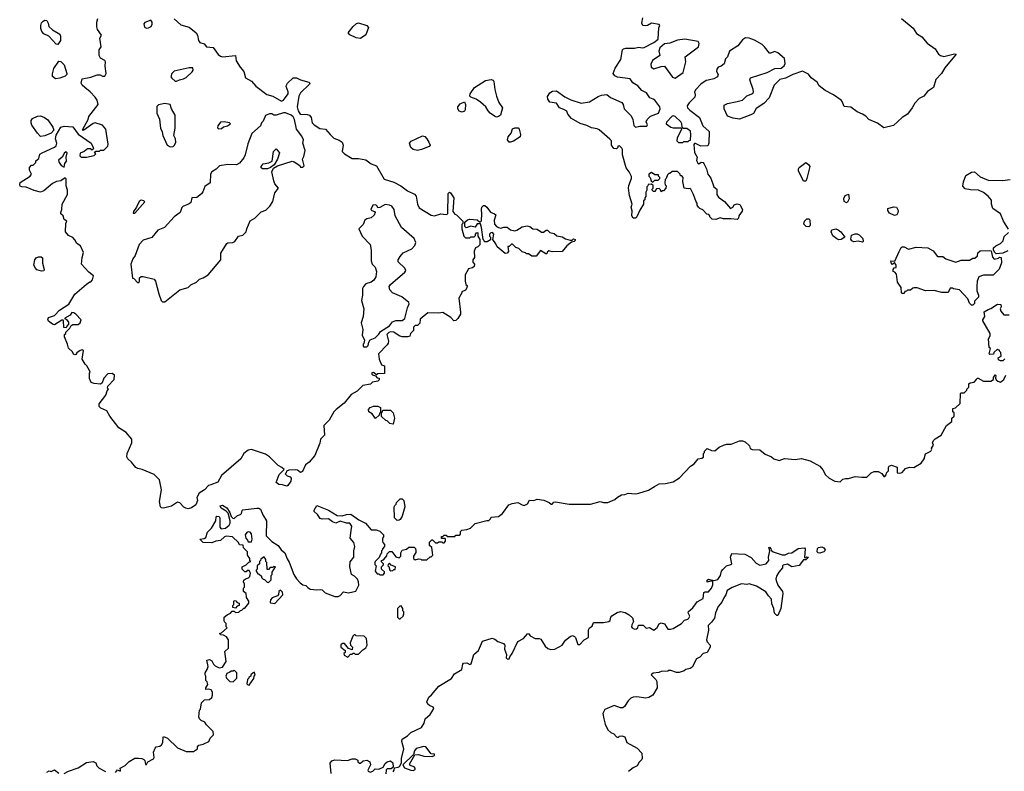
# Model space of a CAD drawing. Extents: x 2106670 to 2323771, y 35271 to 224896.
# Tile 109 of 256: x 2181240 to 2190440, y 92515 to 99538. Entities that reach past the tile are written whole.
import ezdxf

# ---------------------------------------------------------------- set-up
doc = ezdxf.new("R2010")
doc.units = 0

msp = doc.modelspace()

# ---------------------------------------------------------------- linework, layer by layer
at = {"layer": '0CON20XD'}
for points in [[(2182682.5, 99545), (2182745, 99490), (2182825, 99467.5), (2182887.5, 99415), (2182900, 99395), (2182911.2, 99345), (2182922.5, 99325), (2182963.8, 99313.8), (2182985.7, 99285.7), (2183047, 99277), (2183094.2, 99214.2), (2183115, 99196.2), (2183135, 99190), (2183255, 99202.5), (2183264.1, 99154.1), (2183300, 99095), (2183333.3, 99055), (2183350, 98995), (2183405, 98964.2), (2183445, 98916), (2183549.3, 98839.3), (2183605, 98824.5), (2183685, 98776.9), (2183705, 98785.8), (2183750, 98845), (2183749.2, 98865), (2183731.2, 98915), (2183733.6, 98926.4), (2183742.5, 98945), (2183796.4, 98993.6), (2183825, 98995.8), (2183865, 98977.5), (2183942.5, 98955), (2183950, 98945), (2183946.7, 98935), (2183865, 98853.3), (2183848.8, 98825), (2183833.8, 98725), (2183842.5, 98685), (2183860, 98655), (2183925, 98653.3), (2183947.5, 98645), (2183963.9, 98623.9), (2183973.8, 98575), (2183991.2, 98555), (2184045, 98520), (2184097.5, 98515), (2184140, 98465), (2184175, 98430), (2184225, 98411.2), (2184252.3, 98392.3), (2184263.8, 98365), (2184253.3, 98305), (2184273.9, 98283.9), (2184345, 98241.2), (2184405, 98240), (2184475, 98228), (2184525, 98191.2), (2184573.6, 98173.6), (2184647, 98047), (2184735, 98020), (2184800, 97985), (2184865, 97937.5), (2184928.3, 97908.3), (2184945, 97890), (2184958, 97815), (2184971.2, 97781.2), (2185085, 97710.8), (2185115, 97704), (2185175, 97723.8), (2185225, 97716.7), (2185240, 97725), (2185242.5, 97915), (2185255, 97927.5), (2185265, 97920), (2185296.2, 97875), (2185287.5, 97745), (2185305, 97720), (2185320, 97715), (2185380, 97655), (2185380, 97635), (2185370, 97625), (2185370, 97585), (2185390, 97515), (2185405, 97500), (2185445, 97500), (2185455, 97510), (2185485, 97510), (2185498.3, 97521.7), (2185500, 97535), (2185511.7, 97548.3), (2185520, 97545), (2185520, 97515), (2185540, 97485), (2185540, 97435), (2185520, 97415), (2185500, 97405), (2185487.5, 97375), (2185490, 97315), (2185472.5, 97295), (2185473, 97273), (2185490, 97255), (2185487, 97233), (2185471.7, 97218.3), (2185435, 97210), (2185402.5, 97155), (2185402.5, 97095), (2185410, 97065), (2185420, 97055), (2185417, 97033), (2185405, 97010), (2185370, 96995), (2185370, 96985), (2185343, 96937), (2185360, 96805), (2185357.5, 96785), (2185335, 96747.5), (2185315, 96727.5), (2185295, 96723.3), (2185270, 96755), (2185195, 96803.3), (2185155, 96796.7), (2185055, 96800), (2184981.7, 96738.3), (2184978.3, 96701.7), (2184958.3, 96681.7), (2184935, 96680), (2184920, 96665), (2184920, 96635), (2184893, 96607), (2184885, 96582.5), (2184866.2, 96573.8), (2184813.9, 96573.9), (2184785, 96583.3), (2184735, 96617.5), (2184705, 96620), (2184690, 96615), (2184670, 96595), (2184686.7, 96535), (2184682.5, 96515), (2184675, 96500), (2184592.5, 96415), (2184597.5, 96365), (2184621.7, 96311.7), (2184650, 96305), (2184648.3, 96231.7), (2184585, 96230), (2184575, 96220), (2184545, 96240), (2184531.7, 96238.3), (2184530, 96225), (2184535, 96220), (2184565, 96210), (2184581.7, 96191.7), (2184598.3, 96188.3), (2184598.3, 96171.7), (2184585, 96160), (2184535, 96150), (2184517, 96133), (2184445, 96120), (2184393, 96067), (2184336.7, 96035), (2184271.2, 95955), (2184195.6, 95894.4), (2184174, 95875), (2184131.2, 95795), (2184082.3, 95747.7), (2184086.7, 95655), (2184051.9, 95618.1), (2184045, 95582.5), (2183996.2, 95465), (2183945, 95402.5), (2183911.7, 95378.3), (2183883, 95317), (2183865, 95307.5), (2183835, 95327.5), (2183815, 95332.5), (2183755, 95327.5), (2183731.7, 95318.3), (2183730, 95305), (2183720, 95295), (2183740, 95275), (2183767, 95267), (2183777.5, 95255), (2183773.3, 95225), (2183745.6, 95184.4), (2183735, 95180.8), (2183695, 95192.5), (2183660, 95195), (2183636.7, 95215), (2183663, 95287), (2183710, 95335), (2183690, 95355), (2183653.8, 95373.8), (2183573.9, 95453.9), (2183538.3, 95478.3), (2183405, 95523.3), (2183373.9, 95516.1), (2183334.1, 95485.9), (2183305, 95433.3), (2183125, 95277.5), (2183091.7, 95218.3), (2183025, 95192), (2183004.3, 95185.7), (2182965.5, 95144.5), (2182915.6, 95114.4), (2182896.2, 95075), (2182900, 95045), (2182885.6, 95005), (2182845, 94975.7), (2182815, 94966.2), (2182792.3, 94972.3), (2182773, 94983), (2182735, 95023.3), (2182715, 95031.2), (2182658.8, 94991.2), (2182585, 94974), (2182565, 94976.7), (2182556.1, 94986.1), (2182546, 95035), (2182566.2, 95145), (2182545, 95237.5), (2182495, 95288.8), (2182385.8, 95335.8), (2182345, 95343.3), (2182325, 95353.3), (2182284, 95405), (2182250, 95435), (2182241.9, 95455), (2182244.2, 95485), (2182288, 95585), (2182287, 95617), (2182235, 95680), (2182166.7, 95725), (2182082.7, 95832.7), (2182053.9, 95883.9), (2181999.3, 95909.3), (2181983.9, 95923.9), (2181982.3, 95947.7), (2182045, 96030), (2182058.3, 96071.7), (2182070, 96085), (2182060, 96095), (2182062.5, 96115), (2182122.5, 96175), (2182127, 96217), (2182105, 96232.5), (2182065, 96230), (2182025, 96190), (2182010, 96145), (2181995, 96132.5), (2181935, 96138.8), (2181908.8, 96148.8), (2181892.5, 96185), (2181892.5, 96235), (2181897.5, 96245), (2181891.7, 96261.7), (2181867.5, 96305), (2181850.7, 96320.7), (2181822.5, 96365), (2181837, 96447), (2181825, 96452.5), (2181805, 96446.7), (2181773.6, 96426.4), (2181765, 96410), (2181755, 96407.5), (2181743.6, 96413.6), (2181732.5, 96435), (2181695, 96470), (2181687, 96507), (2181660, 96575), (2181660, 96595), (2181670, 96605), (2181671.7, 96618.3), (2181710, 96655), (2181720, 96680), (2181735, 96690), (2181785, 96690), (2181806.2, 96705), (2181813.3, 96735), (2181765, 96786.7), (2181745, 96800), (2181728.3, 96801.7), (2181713, 96777), (2181661.7, 96748.3), (2181661.7, 96741.7), (2181675, 96740), (2181697, 96713), (2181697, 96693), (2181680, 96675), (2181675, 96660), (2181652.5, 96662.5), (2181650, 96725), (2181645, 96730), (2181635, 96730), (2181565, 96687.5), (2181545, 96692.5), (2181510.7, 96720.7), (2181502.5, 96735), (2181510, 96755), (2181566.1, 96773.9), (2181612.5, 96825), (2181699.3, 96880.7), (2181755, 96972.5), (2181863.6, 97066.4), (2181895, 97090), (2181905, 97090), (2181921.7, 97108.3), (2181930, 97145), (2181885, 97177.5), (2181817.5, 97255), (2181823.8, 97315), (2181836.4, 97363.6), (2181807.5, 97425), (2181775, 97447.5), (2181755, 97482.5), (2181735, 97502.5), (2181695, 97522.5), (2181667.5, 97555), (2181670, 97635), (2181680, 97655), (2181655, 97670), (2181646.7, 97705), (2181624, 97724), (2181623.3, 97735), (2181633.3, 97765), (2181638, 97815), (2181687.5, 97905), (2181687.5, 97945), (2181673, 97987), (2181675, 98050), (2181665, 98060), (2181625, 98033.3), (2181583.6, 98026.4), (2181545, 98007.5), (2181465, 97937.5), (2181435, 97926.7), (2181375, 97941.2), (2181301.7, 97971.7), (2181260, 97975), (2181245, 97982.5), (2181240, 97995), (2181245, 98016.7), (2181336.7, 98075), (2181350, 98095), (2181333, 98133), (2181333, 98157), (2181351.7, 98178.3), (2181365, 98180), (2181390, 98205), (2181391.7, 98218.3), (2181418.3, 98241.7), (2181429.3, 98280.7), (2181450, 98295), (2181565, 98347.5), (2181579.3, 98360.7), (2181586, 98384), (2181575.8, 98425.8), (2181581.9, 98458.1), (2181625.7, 98534.3), (2181654.1, 98544.1), (2181735.8, 98535.8), (2181785, 98467.5), (2181907.5, 98385), (2181927.5, 98345), (2181928.3, 98331.7), (2181915, 98320), (2181905, 98330), (2181875, 98330), (2181843.6, 98306.4), (2181805, 98290), (2181802.5, 98265), (2181813, 98253), (2181865, 98253.3), (2181935, 98270), (2181950, 98285), (2181940, 98295), (2181951.7, 98308.3), (2181985, 98310), (2181995, 98320), (2182025, 98320), (2182062.5, 98355), (2182067.5, 98375), (2182046.2, 98515), (2182012.3, 98552.3), (2181945, 98573.3), (2181925, 98566.7), (2181840, 98505), (2181832.5, 98502.5), (2181828.3, 98508.3), (2181878.8, 98605), (2181886, 98635), (2181973.3, 98745), (2181963.8, 98785), (2181943.8, 98815), (2181900, 98865), (2181848.8, 98905), (2181823.3, 98925), (2181813.6, 98943.6), (2181823.9, 98986.1), (2181905, 99001.2), (2181965, 99023.3), (2181993, 99023), (2182015, 99010), (2182035, 99010), (2182046.7, 99035), (2182040, 99105), (2182043.3, 99145), (2182035, 99156.7), (2181995, 99180), (2181981.2, 99205), (2181981.2, 99255), (2182000, 99285), (2181988.8, 99365), (2182003.3, 99395), (2181965.8, 99445.8), (2181960.3, 99470.3), (2181960.6, 99515), (2181969.8, 99550.2)], [(2189115.4, 98655.4), (2189065, 98678.6), (2189005, 98720), (2188945, 98726.7), (2188925.8, 98775), (2188915, 98787.5), (2188845, 98835.7), (2188765, 98878), (2188710.3, 98920.3), (2188692.5, 98955), (2188635.7, 98995), (2188610.2, 99030.2), (2188555, 99055.7), (2188462.5, 99025), (2188395, 98992.9), (2188341.2, 98978.8), (2188288.8, 98925), (2188242.3, 98807.7), (2188194.1, 98755.9), (2188120.5, 98709.5), (2188095, 98662.5), (2188070.7, 98649.3), (2187965, 98607.5), (2187905, 98617.5), (2187855, 98637.5), (2187821.2, 98705), (2187821.2, 98738.8), (2187852.5, 98755), (2187942.9, 98772.9), (2187993.3, 98785), (2188032.7, 98827.3), (2188090.7, 98849.3), (2188096.2, 98863.8), (2188093.3, 98885), (2188061.2, 98975), (2188067.5, 98995), (2188225.5, 99044.5), (2188295, 99083.6), (2188355, 99084.4), (2188384.5, 99105.5), (2188392.1, 99127.9), (2188387.1, 99175), (2188325, 99227.1), (2188295, 99242), (2188255, 99223.8), (2188245, 99226.7), (2188200, 99285), (2188176.7, 99305), (2188105, 99348), (2188055, 99364), (2188022.7, 99367.3), (2187995, 99350), (2187951.2, 99295), (2187873.8, 99245), (2187855, 99192.5), (2187836.4, 99173.6), (2187822.5, 99125), (2187795, 99103.3), (2187766.4, 99093.6), (2187753.3, 99075), (2187750, 99055), (2187766.7, 99025), (2187758.8, 99005), (2187725, 98984), (2187673.6, 98973.6), (2187655, 98968.8), (2187605, 98936.2), (2187556.2, 98885), (2187546.2, 98865), (2187552.5, 98835), (2187547.5, 98815), (2187495, 98762.5), (2187477, 98733), (2187480, 98715), (2187501.7, 98691.7), (2187591.2, 98625), (2187623.3, 98545), (2187683, 98493), (2187680, 98385), (2187669.3, 98360.7), (2187605, 98357.5), (2187555, 98380), (2187545, 98380), (2187538.3, 98371.7), (2187545.9, 98295.9), (2187570, 98255), (2187563.6, 98223.6), (2187575, 98197.5), (2187585, 98192.5), (2187606.4, 98206.4), (2187625, 98203.3), (2187631.2, 98195), (2187656.7, 98145), (2187670, 98095), (2187697, 98057), (2187727.3, 97977.3), (2187753.3, 97955), (2187754, 97905), (2187768.8, 97878.8), (2187825, 97838.8), (2187883, 97773), (2187903, 97787), (2187915, 97806.7), (2187945, 97818.8), (2187970, 97810), (2187992.5, 97765), (2187991.7, 97748.3), (2187960, 97705), (2187957, 97683), (2187945, 97670), (2187885, 97677.5), (2187815, 97677.5), (2187785, 97687.5), (2187745, 97672.5), (2187710, 97675), (2187690, 97695), (2187690, 97705), (2187678.3, 97718.3), (2187661.7, 97721.7), (2187622.5, 97762.5), (2187595, 97772.5), (2187582.5, 97785), (2187570, 97805), (2187570, 97825), (2187560, 97835), (2187536.7, 97905), (2187510, 97955), (2187505, 97960), (2187485, 97957.5), (2187450, 97965), (2187437.5, 98025), (2187440, 98065), (2187428.3, 98078.3), (2187415, 98080), (2187410, 98095), (2187385, 98120), (2187335, 98120), (2187315, 98100), (2187305, 98100), (2187291.7, 98088.3), (2187280, 98055), (2187270, 98045), (2187267.5, 98015), (2187270, 97995), (2187280, 97985), (2187277, 97963), (2187255, 97940), (2187245, 97940), (2187235, 97930), (2187228.3, 97948.3), (2187215, 97960), (2187191.7, 97958.3), (2187180, 97945), (2187178.3, 97931.7), (2187161.7, 97931.7), (2187150, 97945), (2187150, 97955), (2187160, 97965), (2187158.3, 97988.3), (2187145, 98000), (2187111.7, 97998.3), (2187110, 97985), (2187100, 97975), (2187100, 97945), (2187090, 97925), (2187090, 97885), (2187080, 97875), (2187080, 97855), (2187070, 97845), (2187070, 97815), (2187033, 97757), (2187007.5, 97695), (2186995, 97682.5), (2186973.6, 97683.6), (2186961.2, 97705), (2186963, 97753), (2186953.8, 97785), (2186963.3, 97815), (2186938.8, 97895), (2186930, 97965), (2186930.7, 97989.3), (2186957.5, 98055), (2186957, 98073), (2186936.1, 98116.1), (2186906.7, 98155), (2186871.2, 98275), (2186872.5, 98325), (2186867, 98337), (2186845, 98360), (2186830, 98355), (2186830, 98345), (2186815, 98330), (2186790, 98335), (2186770, 98365), (2186770, 98405), (2186755, 98422.5), (2186655, 98507.5), (2186635, 98517.5), (2186582.5, 98527.5), (2186539.5, 98549.5), (2186478.3, 98568.3), (2186395.9, 98615.9), (2186362.5, 98655), (2186353, 98683), (2186325, 98700), (2186285, 98713.3), (2186255, 98756.7), (2186195, 98766.7), (2186174.2, 98795), (2186170.9, 98819.1), (2186193.8, 98855), (2186218.3, 98871.7), (2186255, 98873.8), (2186335, 98817.5), (2186390.6, 98790.6), (2186485, 98758), (2186565, 98771.2), (2186645, 98820), (2186675, 98832.5), (2186725, 98840), (2186761.7, 98811.7), (2186865.9, 98765.9), (2186880, 98745), (2186887.5, 98705), (2186955, 98640), (2186970, 98605), (2186978.3, 98548.3), (2186995, 98532.5), (2187035, 98542.5), (2187098.3, 98541.7), (2187107.5, 98555), (2187092.5, 98585), (2187103.6, 98606.4), (2187135, 98637.5), (2187207.5, 98665), (2187223.3, 98705), (2187220, 98725), (2187175.9, 98785.9), (2187160, 98795), (2187127, 98807), (2187097.5, 98855), (2187053.3, 98875), (2187015, 98920), (2186968.3, 98948.3), (2186945.5, 98985.5), (2186825, 99000.5), (2186799.4, 99015), (2186785.6, 99035), (2186804.4, 99085), (2186857.5, 99165), (2186874, 99255), (2186882.5, 99265), (2186905, 99271.2), (2186985, 99273.3), (2187025, 99282.5), (2187055, 99273.8), (2187075, 99278), (2187166.7, 99325), (2187206.7, 99355), (2187213, 99463), (2187220, 99485), (2187213.9, 99493.9), (2187145, 99506.7), (2187107.3, 99482.7), (2187085, 99479.4), (2187061.2, 99485), (2187054, 99505), (2187063.3, 99555)], [(2189478.3, 99548.3), (2189587.7, 99457.7), (2189620.5, 99410.5), (2189668.3, 99378.3), (2189718.3, 99318.3), (2189792.5, 99265), (2189825, 99217.5), (2189845, 99203.3), (2189875, 99193.3), (2189975, 99220), (2189990, 99215), (2189885, 99087.5), (2189852.5, 99035), (2189801.7, 98978.3), (2189777.5, 98905), (2189721.7, 98868.3), (2189687.5, 98825), (2189645, 98801.2), (2189603.2, 98756.8), (2189580, 98715), (2189534.2, 98655.8), (2189487, 98623), (2189405, 98548.8), (2189315, 98526.2), (2189255, 98570.8), (2189174.6, 98604.6), (2189145, 98635.7), (2189115.4, 98655.4)], [(2181595, 99307.5), (2181580.7, 99310.7), (2181513, 99383), (2181466.4, 99406.4), (2181446.4, 99426.4), (2181436.7, 99455), (2181437, 99483), (2181445, 99510), (2181460, 99525), (2181475, 99532.5), (2181495, 99530), (2181507.5, 99505), (2181512.5, 99475), (2181545, 99442.5), (2181613.6, 99403.6), (2181620, 99385), (2181620, 99345), (2181595, 99307.5)], [(2182425, 99460), (2182445, 99463.3), (2182467.5, 99475), (2182476.7, 99495), (2182476.4, 99516.4), (2182465, 99532.5), (2182409.3, 99510.7), (2182400.7, 99499.3), (2182407, 99467), (2182425, 99460)], [(2184425, 99363.8), (2184385, 99367.5), (2184326.3, 99396.3), (2184309.2, 99415), (2184355, 99476), (2184386.8, 99503.2), (2184405, 99510), (2184484.2, 99484.2), (2184500, 99465), (2184474.1, 99395.9), (2184425, 99363.8)], [(2187365, 98992.5), (2187438.8, 99045), (2187465.7, 99145), (2187458.3, 99191.7), (2187582.5, 99285), (2187588.8, 99315), (2187580, 99335), (2187455, 99356.7), (2187385, 99347.5), (2187315, 99317.5), (2187265, 99314), (2187222, 99275), (2187211.2, 99245), (2187220, 99205), (2187153.2, 99156.8), (2187137, 99123), (2187139.2, 99095), (2187165, 99078), (2187235, 99100), (2187265, 99102.5), (2187340.7, 99000.7), (2187365, 98992.5)], [(2181575, 98986.7), (2181547, 99007), (2181546.4, 99033.6), (2181558.3, 99081.7), (2181605, 99150), (2181625, 99147.5), (2181657, 99117), (2181680, 99035), (2181680, 99025), (2181665, 99010), (2181615, 98992.5), (2181575, 98986.7)], [(2182705, 98962.5), (2182732.3, 98977.7), (2182770, 98985), (2182795, 98997.5), (2182850, 99050), (2182860, 99065), (2182858.3, 99088.3), (2182825, 99087.5), (2182683.6, 99056.4), (2182662.5, 99035), (2182652.5, 99005), (2182660.7, 98990.7), (2182693.6, 98963.6), (2182705, 98962.5)], [(2185695, 98627.5), (2185675, 98637.5), (2185637.5, 98665), (2185617.5, 98685), (2185595, 98722.5), (2185545, 98766.7), (2185505.9, 98795.9), (2185453.9, 98813.9), (2185446.7, 98825), (2185450, 98845), (2185490, 98905), (2185591.2, 98968.8), (2185645, 98978), (2185663.6, 98973.6), (2185671.7, 98961.7), (2185678.8, 98885), (2185694.2, 98824.2), (2185716.7, 98765), (2185752.5, 98715), (2185732.5, 98645), (2185715, 98632.5), (2185695, 98627.5)], [(2182645, 98350), (2182675, 98353.3), (2182687.5, 98365), (2182700, 98395), (2182696.4, 98426.4), (2182680, 98455), (2182691.2, 98525), (2182693.8, 98645), (2182660, 98705), (2182645, 98746.7), (2182595, 98756.2), (2182536.1, 98743.9), (2182521.7, 98728.3), (2182521.2, 98665), (2182545, 98610), (2182556.7, 98525), (2182571.7, 98491.7), (2182576.7, 98455), (2182616.7, 98365), (2182645, 98350)], [(2185375, 98673.8), (2185345, 98682.5), (2185333.3, 98705), (2185332.5, 98725), (2185355, 98752.5), (2185395, 98770), (2185406.7, 98745), (2185403.3, 98695), (2185395, 98682.5), (2185375, 98673.8)], [(2181435, 98447.5), (2181405, 98477.5), (2181353.9, 98553.9), (2181346.7, 98575), (2181346.7, 98595), (2181360, 98615), (2181405, 98638), (2181435, 98640.6), (2181470.8, 98625), (2181502.2, 98602.2), (2181549.2, 98535), (2181560, 98505), (2181535, 98477.5), (2181475, 98453.3), (2181435, 98447.5)], [(2182575, 96902.5), (2182595, 96903.3), (2182735, 97013.3), (2182813.6, 97036.4), (2182839.5, 97060.5), (2182892.5, 97085), (2182920, 97115), (2182955, 97127.5), (2183002.5, 97155), (2183120, 97295), (2183120, 97355), (2183175, 97446.7), (2183185, 97453.3), (2183233, 97457), (2183250, 97465), (2183283.6, 97516.4), (2183326.4, 97523.6), (2183357.5, 97555), (2183362.5, 97585), (2183395, 97657.5), (2183437.5, 97685), (2183495, 97743.3), (2183540.7, 97759.3), (2183576.7, 97795), (2183605, 97840), (2183625, 97920), (2183657.5, 97965), (2183623.3, 98005), (2183613.9, 98033.9), (2183596.7, 98115), (2183610.7, 98149.3), (2183648.3, 98171.7), (2183785, 98216.2), (2183805, 98210), (2183857.5, 98175), (2183865, 98160), (2183885, 98160), (2183897, 98173), (2183882.5, 98235), (2183895, 98260), (2183906.7, 98315), (2183886.7, 98385), (2183892.5, 98415), (2183875, 98450), (2183827.5, 98515), (2183806.4, 98606.4), (2183795, 98630), (2183776.1, 98646.1), (2183725, 98666.7), (2183705, 98666.7), (2183635, 98646.7), (2183615, 98646.7), (2183595, 98660), (2183575, 98658.8), (2183538.3, 98641.7), (2183515, 98590), (2183500, 98575), (2183490, 98545), (2183408.8, 98475), (2183370.7, 98379.3), (2183347.5, 98275), (2183333.6, 98246.4), (2183295, 98197.5), (2183265, 98183.3), (2183185, 98186.2), (2183106.1, 98173.9), (2183075, 98142), (2183033.8, 98115), (2183024.1, 98095.9), (2183020, 98015), (2182970.7, 97979.3), (2182950.7, 97929.3), (2182937.7, 97912.3), (2182895, 97876.7), (2182847, 97873), (2182839.3, 97830.7), (2182825, 97817.5), (2182765, 97792.5), (2182756.4, 97783.6), (2182740, 97735), (2182684.2, 97695.8), (2182593.8, 97595), (2182529.3, 97570.7), (2182476.1, 97503.9), (2182395, 97476.7), (2182355, 97437.5), (2182320, 97335), (2182296.4, 97303.6), (2182280, 97255), (2182293.3, 97123.3), (2182305, 97120), (2182345, 97080), (2182358.3, 97091.7), (2182360, 97125), (2182375, 97140), (2182395, 97140), (2182495, 97112.5), (2182510, 97095), (2182541.2, 96975), (2182563.3, 96915), (2182575, 96902.5)], [(2187435, 98390), (2187445, 98400), (2187485, 98400), (2187495, 98410), (2187508.3, 98411.7), (2187512.5, 98465), (2187507, 98497), (2187475, 98522.5), (2187442.5, 98522.5), (2187430, 98535), (2187426.4, 98566.4), (2187417.5, 98585), (2187365, 98632.5), (2187345, 98640), (2187335, 98637.5), (2187285, 98580), (2187280, 98565), (2187323, 98533), (2187345, 98527.5), (2187417.5, 98527.5), (2187428.3, 98518.3), (2187382.5, 98435), (2187380, 98405), (2187395, 98390), (2187435, 98390)], [(2183097, 98517), (2183125, 98521.2), (2183145, 98536), (2183182.5, 98545), (2183210, 98565), (2183200, 98575), (2183150, 98585), (2183115, 98581.2), (2183090, 98545), (2183087, 98527), (2183097, 98517)], [(2184956.8, 98316.8), (2184915, 98326), (2184893.3, 98345), (2184883.3, 98385), (2184896.4, 98403.6), (2185005, 98453.3), (2185025, 98446), (2185045, 98426), (2185064.3, 98395), (2185074, 98365), (2185066.7, 98353.3), (2184995, 98324.3), (2184956.8, 98316.8)], [(2185825, 98393.3), (2185813.6, 98393.6), (2185798.8, 98415), (2185804, 98445), (2185832.7, 98477.3), (2185845, 98518), (2185865, 98528.6), (2185896.1, 98526.1), (2185906.7, 98515), (2185920, 98465), (2185917.5, 98445), (2185855, 98403.3), (2185825, 98393.3)], [(2181655, 98160), (2181663.3, 98195), (2181677.5, 98215), (2181673, 98253), (2181682.5, 98295), (2181675, 98302.5), (2181657.5, 98295), (2181636.4, 98253.6), (2181602.5, 98225), (2181607.5, 98205), (2181627, 98177), (2181655, 98160)], [(2183555, 98143.3), (2183510, 98145), (2183497.5, 98155), (2183497.5, 98165), (2183515, 98190), (2183569.3, 98200.7), (2183600, 98215), (2183610, 98305), (2183635, 98330), (2183667.5, 98295), (2183647.5, 98235), (2183616.7, 98183.3), (2183585, 98157.5), (2183555, 98143.3)], [(2188585, 98030), (2188565, 98030), (2188517.5, 98125), (2188517.5, 98145), (2188524, 98156), (2188585, 98203.8), (2188610, 98185), (2188622.5, 98165), (2188596.4, 98053.6), (2188585, 98030)], [(2187155, 98020), (2187175, 98040), (2187205, 98040), (2187220, 98055), (2187220, 98065), (2187210, 98075), (2187208.3, 98088.3), (2187175, 98090), (2187145, 98110), (2187120, 98095), (2187120, 98075), (2187130, 98065), (2187141.7, 98031.7), (2187155, 98020)], [(2190480.7, 97580.7), (2190433.3, 97655), (2190403.8, 97725), (2190334.3, 97774.3), (2190320, 97815), (2190321.7, 97851.7), (2190289.3, 97889.3), (2190245, 97922.5), (2190200, 97945), (2190125, 97948.8), (2190075, 97958), (2190052.1, 97982.1), (2190057.3, 98022.7), (2190079.3, 98080.7), (2190135, 98113.8), (2190160, 98115), (2190215, 98068.8), (2190288.8, 98038.8), (2190424.2, 98035.8), (2190495, 98044.2)], [(2188965, 97827.5), (2188945, 97840), (2188941.7, 97868.3), (2188954.1, 97895.9), (2188985, 97907.5), (2188990, 97865), (2188975, 97832.5), (2188965, 97827.5)], [(2182315, 97730), (2182410, 97835), (2182400, 97845), (2182375, 97852.5), (2182355, 97840), (2182330, 97785), (2182303, 97747), (2182301.7, 97731.7), (2182315, 97730)], [(2184485, 96480), (2184497, 96493), (2184502.5, 96525), (2184515, 96547.5), (2184560, 96565), (2184595, 96600), (2184610, 96625), (2184695, 96677.5), (2184723.9, 96716.1), (2184755, 96726), (2184815, 96726.2), (2184840, 96745), (2184863.8, 96845), (2184878.3, 96881.7), (2184876.2, 96895), (2184809.3, 96949.3), (2184722.5, 96985), (2184697.5, 97015), (2184692.5, 97045), (2184705, 97063.3), (2184839.5, 97180.5), (2184847.5, 97195), (2184840, 97215), (2184776.7, 97275), (2184777.5, 97295), (2184793.9, 97326.1), (2184821.7, 97358.3), (2184905, 97397.5), (2184930.7, 97429.3), (2184940, 97455), (2184925, 97492.5), (2184807.5, 97595), (2184747.5, 97705), (2184740, 97765), (2184717, 97797), (2184696.4, 97806.4), (2184655, 97810), (2184605, 97782.5), (2184585, 97780), (2184580, 97795), (2184567, 97807), (2184540, 97805), (2184520, 97765), (2184530, 97755), (2184556.7, 97746.7), (2184560, 97735), (2184550.7, 97710.7), (2184525, 97687.9), (2184483.6, 97676.4), (2184466.2, 97665), (2184450, 97625), (2184410, 97585), (2184441.2, 97515), (2184515, 97437.5), (2184524.3, 97385), (2184524.4, 97285), (2184534.5, 97254.5), (2184562, 97225), (2184573.9, 97183.9), (2184566.2, 97135), (2184550, 97105), (2184525, 97086.2), (2184475, 97068.8), (2184451.2, 97045), (2184442.5, 97025), (2184442.5, 96965), (2184432.5, 96915), (2184456.2, 96835), (2184448.8, 96765), (2184431.2, 96705), (2184446.4, 96643.6), (2184440.7, 96590.7), (2184462.5, 96545), (2184457, 96513), (2184450, 96505), (2184450, 96485), (2184455, 96480), (2184485, 96480)], [(2186065, 97330), (2186025, 97330), (2185995, 97350), (2185975, 97350), (2185965, 97360), (2185935, 97370), (2185905, 97400), (2185875, 97410), (2185845, 97440), (2185835, 97440), (2185815, 97420), (2185801.7, 97418.3), (2185807, 97373), (2185795, 97357.5), (2185775, 97352.5), (2185700, 97415), (2185690, 97445), (2185660, 97485), (2185670, 97535), (2185658.3, 97548.3), (2185643, 97547), (2185630, 97535), (2185630, 97515), (2185640, 97505), (2185638.3, 97481.7), (2185607, 97463), (2185581.7, 97461.7), (2185580, 97475), (2185570, 97485), (2185556.4, 97596.4), (2185545, 97630), (2185515, 97630), (2185495, 97600), (2185455, 97610), (2185411.7, 97591.7), (2185400, 97605), (2185400, 97645), (2185425, 97666.7), (2185445, 97673.3), (2185515, 97667.5), (2185535, 97650), (2185545, 97650), (2185555, 97660), (2185558.8, 97725), (2185554.2, 97765.8), (2185558.8, 97785), (2185575, 97801.2), (2185585, 97802), (2185605, 97787.5), (2185639.7, 97739.7), (2185677.5, 97725), (2185687.5, 97715), (2185673.3, 97665), (2185677, 97627), (2185695, 97606.7), (2185715, 97596.2), (2185735, 97591.2), (2185765, 97599.2), (2185795, 97598), (2185825, 97574.2), (2185865, 97566), (2185885, 97571.2), (2185936.1, 97603.9), (2185983, 97613), (2186006.1, 97606.1), (2186035, 97582.5), (2186075, 97580), (2186115, 97552), (2186135.8, 97554.2), (2186158.3, 97571.7), (2186171.7, 97571.7), (2186195, 97550), (2186235, 97540), (2186259.3, 97519.3), (2186308.3, 97508.3), (2186340.5, 97490.5), (2186385, 97477.5), (2186401.7, 97478.3), (2186415, 97490), (2186430, 97485), (2186430, 97475), (2186420, 97465), (2186395, 97460), (2186353.6, 97426.4), (2186308.3, 97371.7), (2186215, 97370), (2186185, 97377.5), (2186170, 97365), (2186165, 97350), (2186155, 97350), (2186105, 97380), (2186065, 97330)], [(2189415, 97710), (2189368.8, 97728.8), (2189352, 97755), (2189351.2, 97775), (2189405, 97790), (2189431.2, 97785), (2189447.1, 97755), (2189445.6, 97734.4), (2189435, 97713.8), (2189415, 97710)], [(2188615, 97603.3), (2188590, 97605), (2188568.3, 97628.3), (2188572.5, 97655), (2188595, 97676.7), (2188616.2, 97676.2), (2188622.5, 97665), (2188627.5, 97615), (2188615, 97603.3)], [(2188895, 97481.2), (2188875, 97490), (2188838.3, 97518.3), (2188822.5, 97555), (2188827.5, 97575), (2188865, 97583.8), (2188887.5, 97575), (2188912.5, 97555), (2188950, 97505), (2188915, 97483.3), (2188895, 97481.2)], [(2189115, 97460), (2189075, 97467.5), (2189035, 97462.5), (2189015, 97472.5), (2189007, 97487), (2189012.5, 97525), (2189045, 97537.5), (2189065, 97537.5), (2189085, 97527.5), (2189117.5, 97495), (2189120, 97465), (2189115, 97460)], [(2190472.5, 97377.5), (2190425, 97357.5), (2190365, 97350), (2190351.7, 97361.7), (2190340, 97385), (2190340, 97405), (2190360, 97425), (2190403.6, 97446.4), (2190428.8, 97471.2), (2190437.7, 97512.3), (2190480.7, 97549.3)], [(2190145, 96870), (2190135, 96870), (2190115, 96890), (2190098.3, 96928.3), (2190020, 97015), (2189965, 97022.5), (2189955, 97030), (2189935, 97030), (2189915, 96990), (2189855, 96990), (2189785, 97008), (2189705, 97003.3), (2189625, 97033.3), (2189597, 97033), (2189585, 97030), (2189565, 97010), (2189535, 97010), (2189525, 97000), (2189511.7, 96998.3), (2189505, 96980), (2189485, 96980), (2189480, 96985), (2189477.5, 97035), (2189441.2, 97085), (2189431.7, 97161.7), (2189418.3, 97178.3), (2189400, 97185), (2189400, 97205), (2189411.7, 97218.3), (2189428.3, 97221.7), (2189430, 97245), (2189415, 97270), (2189395, 97250), (2189382.5, 97265), (2189380, 97285), (2189418.3, 97281.7), (2189456.4, 97373.6), (2189475, 97410), (2189485, 97416.7), (2189505, 97416.2), (2189545, 97394.3), (2189615, 97413.8), (2189725, 97406.2), (2189775, 97378), (2189816.6, 97326.6), (2189865.5, 97325.5), (2189895, 97304.2), (2189986.4, 97273.6), (2190038.3, 97291.7), (2190115, 97290), (2190145, 97310), (2190165, 97310), (2190188.3, 97331.7), (2190191.7, 97358.3), (2190215, 97377.5), (2190305, 97382.5), (2190318.3, 97378.3), (2190328.3, 97318.3), (2190345, 97300), (2190385, 97310), (2190395, 97320), (2190410, 97315), (2190412.5, 97265), (2190391.7, 97208.3), (2190335, 97150), (2190245, 97152.5), (2190202.5, 97135), (2190186.7, 97095), (2190182.5, 97045), (2190182.5, 97005), (2190197.5, 96965), (2190197.5, 96945), (2190161.7, 96908.3), (2190160, 96885), (2190145, 96870)], [(2181445, 97188.8), (2181401.7, 97201.7), (2181387.5, 97215), (2181372.5, 97245), (2181380, 97295), (2181395, 97312.5), (2181415, 97322.5), (2181441.7, 97321.7), (2181452.5, 97312.5), (2181453.9, 97263.9), (2181470, 97205), (2181465, 97192.5), (2181445, 97188.8)], [(2190445, 96370), (2190425, 96350), (2190405, 96350), (2190385, 96360), (2190381.7, 96378.3), (2190410, 96395), (2190407, 96427), (2190398.3, 96438.3), (2190395, 96450), (2190385, 96450), (2190375, 96460), (2190341.7, 96428.3), (2190338.3, 96411.7), (2190305, 96410), (2190300, 96415), (2190310, 96465), (2190300, 96475), (2190292.5, 96555), (2190307.5, 96585), (2190307.5, 96605), (2190240, 96725), (2190240, 96735), (2190257.5, 96765), (2190251.7, 96808.3), (2190288.3, 96831.7), (2190315, 96840), (2190375, 96880), (2190408.3, 96878.3), (2190410, 96855), (2190402.5, 96835), (2190407.5, 96815), (2190435, 96780), (2190485, 96780)], [(2189110, 95265), (2189155, 95262.5), (2189195, 95303.3), (2189225, 95317.5), (2189260, 95315), (2189296.4, 95296.4), (2189315, 95270), (2189325, 95270), (2189337.5, 95285), (2189340, 95305), (2189357, 95323), (2189357.5, 95355), (2189365, 95366.2), (2189385, 95376.7), (2189438.3, 95358.3), (2189440, 95305), (2189465, 95300), (2189485, 95307.5), (2189516.2, 95343.8), (2189554.1, 95355.9), (2189595, 95354), (2189663.8, 95395), (2189691.2, 95435), (2189705, 95480), (2189752.5, 95505), (2189762.5, 95525), (2189760, 95535), (2189777, 95563), (2189770, 95585), (2189777.5, 95605), (2189795, 95622.5), (2189850, 95655), (2189900, 95745), (2189950, 95785), (2189950, 95815), (2189970, 95835), (2189970, 95865), (2189960, 95875), (2189960, 95905), (2189985, 95910), (2190028.3, 95951.7), (2190030, 96045), (2190035, 96050), (2190065, 96050), (2190090, 96075), (2190090, 96085), (2190110, 96105), (2190110, 96135), (2190120, 96145), (2190158.3, 96151.7), (2190180, 96175), (2190185, 96190), (2190195, 96190), (2190245, 96160), (2190315, 96160), (2190340, 96175), (2190340, 96195), (2190355, 96220), (2190360, 96215), (2190357, 96187), (2190363.3, 96173.3), (2190379.3, 96159.3), (2190405, 96152.5), (2190436.7, 96175), (2190455, 96217.5)], [(2184565, 95812.5), (2184534.3, 95854.3), (2184502, 95875), (2184500, 95895), (2184514.1, 95915.9), (2184547, 95927), (2184585, 95927.5), (2184610, 95915), (2184610, 95865), (2184601.7, 95858.3), (2184598.3, 95841.7), (2184565, 95812.5)], [(2184730, 95760), (2184725, 95760), (2184700, 95765), (2184675, 95790), (2184661.7, 95791.7), (2184621.7, 95831.7), (2184620, 95865), (2184628.3, 95871.7), (2184631.7, 95888.3), (2184705, 95890), (2184730, 95865), (2184742.5, 95815), (2184730, 95760)], [(2182136.7, 92505), (2182155, 92527.5), (2182177.5, 92515), (2182182.5, 92525), (2182177.5, 92545), (2182225, 92570.6), (2182264.2, 92605.8), (2182315, 92639.2), (2182350.7, 92639.3), (2182380, 92635), (2182400, 92625), (2182410, 92615), (2182415, 92580), (2182425, 92580), (2182437, 92603), (2182489.4, 92630.6), (2182496.2, 92645), (2182491.2, 92695), (2182505, 92732.5), (2182515, 92743.8), (2182550, 92750), (2182566.1, 92763.9), (2182576.7, 92785), (2182580, 92835), (2182585, 92840), (2182620, 92825), (2182713, 92733), (2182795, 92700), (2182865, 92700), (2182900, 92725), (2182900, 92745), (2182915, 92760), (2182955, 92767.5), (2183006.4, 92793.6), (2183020, 92825), (2183050, 92855), (2183048.3, 92888.3), (2182985, 92950), (2182970, 92975), (2182935, 92990), (2182920, 93005), (2182912.5, 93025), (2182920, 93085), (2182930, 93095), (2182940, 93155), (2182968.3, 93181.7), (2183015, 93186.7), (2183033.8, 93205), (2183040.8, 93225), (2183040, 93255), (2183030, 93275), (2183006.7, 93283.3), (2182980, 93280), (2182980, 93295), (2182997.5, 93325), (2182991.7, 93351.7), (2182980, 93365), (2182980, 93405), (2182972.5, 93415), (2182973.3, 93435), (2182992.5, 93465), (2183000, 93495), (2182990, 93555), (2183015, 93560), (2183036.4, 93546.4), (2183050, 93515), (2183065, 93500), (2183105, 93483.3), (2183135, 93487.5), (2183169.3, 93540.7), (2183157.5, 93635), (2183190, 93665), (2183190, 93745), (2183173, 93773), (2183145, 93787.5), (2183115, 93790), (2183110, 93805), (2183125, 93810), (2183180, 93855), (2183170, 93865), (2183170, 93895), (2183153, 93913), (2183150, 93925), (2183150, 93955), (2183178.3, 93978.3), (2183208.3, 93991.7), (2183225, 94010), (2183245, 94010), (2183255, 94000), (2183288.3, 94001.7), (2183301.7, 94018.3), (2183315, 94020), (2183335, 94040), (2183345, 94040), (2183380, 94085), (2183380, 94105), (2183358.3, 94138.3), (2183357, 94177), (2183330, 94195), (2183330, 94225), (2183340, 94235), (2183340, 94265), (2183330, 94285), (2183335, 94300), (2183350, 94315), (2183377, 94323), (2183390, 94335), (2183397.5, 94365), (2183385, 94390), (2183365, 94390), (2183355, 94380), (2183345, 94380), (2183320, 94405), (2183320, 94425), (2183357, 94443), (2183381.7, 94468.3), (2183400, 94475), (2183391.7, 94481.7), (2183390, 94505), (2183370, 94535), (2183370, 94565), (2183331.7, 94601.7), (2183328.3, 94628.3), (2183295, 94632.5), (2183283.1, 94653.1), (2183227, 94707), (2183168.3, 94711.7), (2183153.6, 94706.4), (2183117, 94673), (2183073, 94667), (2183035, 94650), (2182955, 94653.3), (2182922.5, 94685), (2182965, 94691.2), (2182979.4, 94700.6), (2182995, 94750), (2183033, 94787), (2183073.8, 94855), (2183076.7, 94893.3), (2183082, 94898), (2183102.5, 94895), (2183110, 94885), (2183110, 94795), (2183121.7, 94781.7), (2183161.7, 94788.3), (2183197.5, 94815), (2183207.5, 94835), (2183207.5, 94855), (2183187, 94927), (2183170, 94945), (2183122.5, 94975), (2183113.3, 94996.7), (2183135, 95002.5), (2183175, 94977.5), (2183205, 94932.5), (2183217.5, 94895), (2183231.2, 94881.2), (2183245, 94877.5), (2183276.2, 94903.8), (2183302.5, 94915), (2183312.5, 94925), (2183318.3, 94951.7), (2183325, 94957.5), (2183455, 94973.3), (2183475, 94973.3), (2183490, 94965), (2183512.1, 94912.1), (2183546.1, 94856.1), (2183543.9, 94713.9), (2183595, 94661.2), (2183656.2, 94625), (2183683.3, 94585), (2183716.6, 94556.6), (2183739.7, 94499.7), (2183759.1, 94469.1), (2183800.8, 94355), (2183825, 94313.8), (2183860, 94275), (2183885, 94258.8), (2183915, 94250), (2183931.2, 94231.2), (2183955, 94218), (2184015, 94212), (2184050, 94215), (2184065, 94210), (2184095, 94181.2), (2184185, 94147.5), (2184215, 94147.5), (2184235, 94157.5), (2184265, 94192.5), (2184313.6, 94183.6), (2184380.7, 94199.3), (2184410, 94255), (2184406.4, 94286.4), (2184395, 94310), (2184368.3, 94338.3), (2184340, 94355), (2184326.2, 94425), (2184326.7, 94473.3), (2184363, 94517), (2184363.6, 94573.6), (2184372, 94615), (2184362.7, 94652.7), (2184326.7, 94695), (2184336.2, 94765), (2184343.3, 94805), (2184325, 94832.5), (2184295, 94833.3), (2184235, 94851.2), (2184195, 94834.2), (2184162.5, 94845), (2184125, 94873.3), (2184065, 94870), (2184046.4, 94876.4), (2184022.5, 94915), (2183993, 94943), (2183992.5, 94955), (2184015, 95000), (2184125, 94953.8), (2184205, 94906.7), (2184253.6, 94903.6), (2184294.1, 94915.9), (2184335, 94918.8), (2184410, 94865), (2184470, 94835), (2184525, 94772.5), (2184571.7, 94771.7), (2184605, 94760), (2184640, 94725), (2184640, 94705), (2184630, 94695), (2184630, 94665), (2184633, 94653), (2184650, 94635), (2184650, 94615), (2184630, 94595), (2184630, 94585), (2184620, 94575), (2184620, 94555), (2184610, 94545), (2184598.3, 94511.7), (2184560, 94475), (2184557.5, 94465), (2184558.3, 94448.3), (2184570, 94435), (2184560, 94385), (2184581.7, 94361.7), (2184595, 94360), (2184605, 94350), (2184635, 94350), (2184650, 94365), (2184648.3, 94378.3), (2184620, 94405), (2184620, 94425), (2184640, 94445), (2184640, 94455), (2184621.7, 94471.7), (2184620, 94485), (2184638.3, 94491.7), (2184658.3, 94511.7), (2184671.7, 94528.3), (2184673, 94547), (2184695, 94570), (2184718.3, 94568.3), (2184755, 94520), (2184785, 94510), (2184800, 94525), (2184802.5, 94555), (2184815, 94580), (2184855, 94590), (2184875, 94610), (2184925, 94610), (2184937, 94597), (2184942.5, 94575), (2184941.7, 94558.3), (2184920, 94525), (2184920, 94505), (2184935, 94490), (2184965, 94500), (2184987, 94497), (2184995, 94490), (2185045, 94490), (2185075, 94520), (2185085, 94520), (2185100, 94535), (2185098.3, 94558.3), (2185090, 94605), (2185070, 94625), (2185070, 94655), (2185091.7, 94678.3), (2185098.3, 94678.3), (2185125, 94650), (2185145, 94650), (2185155, 94660), (2185185, 94660), (2185195, 94650), (2185205, 94650), (2185220, 94665), (2185220, 94685), (2185215, 94690), (2185181.7, 94691.7), (2185181.7, 94708.3), (2185195, 94710), (2185205, 94720), (2185225, 94720), (2185235, 94710), (2185305, 94710), (2185315, 94720), (2185345, 94720), (2185358.3, 94731.7), (2185360, 94755), (2185371.7, 94768.3), (2185417, 94773), (2185451.7, 94788.3), (2185495, 94830), (2185605, 94860), (2185625, 94860), (2185640, 94875), (2185645, 94890), (2185715, 94896.7), (2185752.5, 94925), (2185810, 95005), (2185843, 95017), (2185895, 95027.5), (2185934.1, 95004.1), (2185955, 95000), (2185985.9, 95014.1), (2186003, 95047), (2186045, 95046.7), (2186075, 95058.8), (2186137, 95047), (2186187, 95027), (2186205, 95010), (2186215, 95010), (2186230.7, 95029.3), (2186245, 95033.3), (2186375, 95010), (2186575, 95011.2), (2186665, 95037.5), (2186695, 95027.5), (2186735, 95027.5), (2186800, 95055), (2186825, 95077.5), (2186863, 95097), (2186895, 95100), (2186925, 95112.5), (2186995, 95107.5), (2187025, 95113.3), (2187115, 95142.5), (2187170, 95175), (2187215, 95200), (2187273, 95203), (2187345, 95220), (2187404.1, 95255.9), (2187507.5, 95365), (2187543, 95387), (2187580, 95435), (2187615, 95440), (2187628.3, 95451.7), (2187630, 95485), (2187640, 95495), (2187640, 95505), (2187665, 95530), (2187705, 95512.5), (2187735, 95510), (2187776.4, 95543.6), (2187815, 95562.5), (2187848.3, 95571.7), (2187887, 95573), (2187965, 95602.5), (2187995, 95602.5), (2188020, 95595), (2188060, 95555), (2188065, 95530), (2188085, 95522.5), (2188155, 95520), (2188205, 95478.8), (2188265, 95453.3), (2188286.1, 95436.1), (2188335, 95420), (2188387, 95437), (2188485, 95430), (2188545, 95438.8), (2188627.5, 95415), (2188717.3, 95367.3), (2188745, 95332.5), (2188770, 95285), (2188805, 95253.3), (2188855, 95227.5), (2188905, 95220), (2188930, 95245), (2188955, 95252.5), (2188985, 95252.5), (2189045, 95270), (2189110, 95265)], [(2184768.3, 94858.3), (2184743, 94883), (2184740, 94985), (2184745, 95000), (2184758.3, 95011.7), (2184761.7, 95028.3), (2184795, 95060), (2184815, 95060), (2184830, 95045), (2184837.5, 94985), (2184815, 94900), (2184795, 94867.5), (2184785, 94862.5), (2184768.3, 94858.3)], [(2183405, 94660), (2183412.5, 94685), (2183406.7, 94735), (2183395, 94750), (2183375, 94752), (2183361.2, 94745), (2183347.5, 94725), (2183352, 94692), (2183370, 94675), (2183375, 94660), (2183405, 94660)], [(2184729.3, 92510.7), (2184740, 92525), (2184741.7, 92548.3), (2184775, 92552.5), (2184789.3, 92560.7), (2184807.5, 92595), (2184808.8, 92635), (2184830, 92725), (2184810, 92795), (2184812.5, 92815), (2184864.1, 92845.9), (2184893.8, 92876.2), (2184995.3, 92924.7), (2185020, 92965), (2185027.5, 93005), (2185074, 93045), (2185106, 93095), (2185108.8, 93105), (2185103.3, 93115), (2185069.5, 93129.5), (2185052.4, 93142.4), (2185045.7, 93165), (2185062.7, 93207.3), (2185089.3, 93230.7), (2185155, 93310), (2185275, 93383.3), (2185303.2, 93426.8), (2185370, 93465), (2185380, 93515), (2185388, 93525), (2185417.4, 93527.4), (2185445, 93513.3), (2185459.5, 93520.5), (2185484, 93606), (2185527.1, 93645), (2185565, 93730), (2185655, 93760), (2185680.7, 93750.7), (2185706.7, 93726.7), (2185759.8, 93709.8), (2185772.5, 93695), (2185770, 93655), (2185790, 93605), (2185786.2, 93575), (2185798.3, 93561.7), (2185815, 93567.5), (2185820, 93585), (2185843.1, 93615), (2185895, 93728.8), (2185946.7, 93755), (2185985, 93800), (2185995, 93802.5), (2186011.2, 93781.2), (2186056.7, 93756.7), (2186095, 93756.2), (2186108.3, 93748.3), (2186150, 93685), (2186175, 93663.3), (2186203.6, 93653.6), (2186240, 93655), (2186307.5, 93695), (2186340.7, 93739.3), (2186383.9, 93776.1), (2186405, 93783.3), (2186425, 93776.2), (2186434.4, 93764.4), (2186455, 93698.8), (2186475, 93700), (2186515, 93742), (2186555.7, 93765), (2186553.6, 93836.4), (2186565, 93854.2), (2186588.1, 93871.9), (2186602.5, 93905), (2186695, 93906.7), (2186745, 93916.2), (2186756, 93925), (2186764, 93955), (2186773.2, 93966.8), (2186822.1, 93997.9), (2186855, 94009.2), (2186898.3, 93998.3), (2186936.3, 93976.3), (2186965, 93948.8), (2186974, 93915), (2186960, 93885), (2186958, 93865), (2186964, 93855), (2186985, 93843.6), (2187003.3, 93845), (2187016, 93855), (2187017.5, 93875), (2187025, 93880), (2187065, 93881.9), (2187095, 93853.3), (2187125, 93860), (2187165, 93832.5), (2187195, 93857.5), (2187216.1, 93893.9), (2187235, 93900.8), (2187265, 93893.3), (2187294.6, 93844.6), (2187321.7, 93841.7), (2187345, 93849.1), (2187422.9, 93895), (2187451.8, 93928.2), (2187483.5, 93936.5), (2187492.9, 93945), (2187500.6, 93965), (2187485.8, 93995), (2187490.4, 94009.6), (2187528.8, 94041.2), (2187570.1, 94099.9), (2187625, 94131.2), (2187633.1, 94186.9), (2187645, 94192.5), (2187675, 94191.9), (2187704.4, 94225), (2187717.1, 94257.1), (2187717.5, 94287.5), (2187695, 94292.5), (2187665, 94282.5), (2187665, 94300), (2187675, 94310), (2187725, 94297.5), (2187763, 94307), (2187787.1, 94345), (2187796.4, 94383.6), (2187808.8, 94401.2), (2187845, 94434), (2187884, 94446), (2187893.3, 94455), (2187882.9, 94515), (2187895, 94550), (2188015, 94542.5), (2188075, 94512.5), (2188120.7, 94460.7), (2188155, 94442.5), (2188215, 94453.3), (2188240, 94485), (2188237.5, 94515), (2188250, 94575), (2188240, 94605), (2188245, 94610), (2188260, 94595), (2188261.7, 94581.7), (2188280, 94565), (2188365, 94537.5), (2188391.7, 94538.3), (2188425, 94552.5), (2188455, 94556.7), (2188515, 94596.7), (2188571.7, 94601.7), (2188580, 94595), (2188571.7, 94511.7), (2188585, 94510), (2188595, 94520), (2188610, 94515), (2188585, 94490), (2188565, 94490), (2188522.5, 94437.5), (2188455, 94426.7), (2188415, 94450), (2188375, 94442.5), (2188367.5, 94435), (2188367.5, 94415), (2188332.7, 94377.3), (2188315, 94343.3), (2188306, 94315), (2188307.7, 94297.7), (2188324, 94255), (2188366.4, 94196.4), (2188371.1, 94175), (2188352, 94035), (2188325, 93971.2), (2188315, 93970), (2188292.1, 93992.1), (2188285.8, 94035), (2188269.1, 94079.1), (2188264.4, 94124.4), (2188235.7, 94155.7), (2188213, 94193), (2188125.5, 94245.5), (2188055.8, 94265.8), (2188035, 94260.8), (2187985, 94267.1), (2187896.3, 94233.7), (2187851.1, 94205), (2187838.2, 94165), (2187817.9, 94135), (2187801.8, 94095), (2187767.1, 94055), (2187740.4, 93995), (2187733.3, 93945), (2187705, 93908.8), (2187673.6, 93876.4), (2187675.8, 93835), (2187658.8, 93745), (2187664.7, 93724.7), (2187691.9, 93695), (2187691.9, 93675), (2187663.8, 93626.2), (2187625, 93614.5), (2187595, 93581.9), (2187563.6, 93566.4), (2187523.4, 93486.6), (2187504.5, 93475.5), (2187465, 93466.7), (2187447.5, 93452.5), (2187401.3, 93438.7), (2187377.9, 93437.9), (2187325, 93457.5), (2187305, 93457.5), (2187295, 93450), (2187235, 93447.5), (2187211.7, 93438.3), (2187158.3, 93431.7), (2187140, 93415), (2187183, 93373), (2187192.5, 93355), (2187197.5, 93295), (2187155, 93227.5), (2187117.5, 93205), (2187091.7, 93198.3), (2187005, 93211.2), (2186971.2, 93208.8), (2186950.9, 93199.1), (2186926.2, 93175), (2186890.5, 93119.5), (2186875, 93106.7), (2186855, 93106.7), (2186795, 93131.2), (2186708.8, 93091.2), (2186690, 93055), (2186698, 93005), (2186711.2, 92955), (2186733.9, 92903.9), (2186765, 92877.5)], [(2188715, 94553.1), (2188700, 94555), (2188692, 94565), (2188695, 94597.5), (2188705, 94606.7), (2188735, 94612.5), (2188755, 94602.5), (2188766.7, 94585), (2188763.3, 94575), (2188752.5, 94565), (2188715, 94553.1)], [(2183565, 94280), (2183590, 94305), (2183590, 94345), (2183600, 94355), (2183600, 94375), (2183630, 94425), (2183615, 94430), (2183605, 94420), (2183581.7, 94418.3), (2183565, 94400), (2183551.7, 94401.7), (2183550, 94465), (2183540, 94475), (2183540, 94495), (2183525, 94520), (2183491.7, 94498.3), (2183490, 94485), (2183480, 94475), (2183480, 94455), (2183460, 94435), (2183460, 94405), (2183450, 94395), (2183450, 94385), (2183465, 94360), (2183478.3, 94358.3), (2183498.3, 94338.3), (2183500, 94325), (2183515, 94310), (2183528.3, 94308.3), (2183551.7, 94281.7), (2183565, 94280)], [(2184708.3, 94388.3), (2184725, 94390), (2184735, 94400), (2184748.3, 94401.7), (2184750, 94425), (2184711.7, 94441.7), (2184695, 94460), (2184681.7, 94448.3), (2184680, 94435), (2184688.3, 94428.3), (2184700, 94395), (2184708.3, 94388.3)], [(2183625, 94083.3), (2183700, 94165), (2183695, 94190), (2183677, 94207), (2183660, 94195), (2183658.3, 94168.3), (2183650, 94155), (2183600, 94135), (2183583, 94117), (2183580, 94095), (2183585, 94090), (2183625, 94083.3)], [(2183255, 94040), (2183230, 94045), (2183230, 94065), (2183240, 94075), (2183240, 94105), (2183245, 94110), (2183258.3, 94108.3), (2183271.7, 94091.7), (2183290, 94085), (2183290, 94065), (2183271.7, 94058.3), (2183255, 94040)], [(2184795, 93940), (2184822.5, 93965), (2184830, 93985), (2184830, 94005), (2184820, 94015), (2184820, 94035), (2184805, 94060), (2184791.7, 94058.3), (2184770, 94035), (2184770, 93955), (2184785, 93940), (2184795, 93940)], [(2184305, 93580), (2184331.7, 93608.3), (2184345, 93610), (2184355, 93620), (2184365, 93620), (2184375, 93610), (2184405, 93610), (2184445, 93650), (2184475, 93670), (2184487.5, 93695), (2184480, 93755), (2184458.3, 93778.3), (2184385, 93780), (2184375, 93790), (2184365, 93790), (2184351.7, 93778.3), (2184327.5, 93715), (2184330, 93695), (2184350, 93675), (2184345, 93650), (2184311.7, 93661.7), (2184275, 93710), (2184255, 93710), (2184241.7, 93698.3), (2184240, 93675), (2184280, 93645), (2184280, 93625), (2184270, 93615), (2184271.7, 93601.7), (2184305, 93580)], [(2183235, 93350), (2183270, 93385), (2183270, 93435), (2183245, 93460), (2183235, 93450), (2183215, 93450), (2183205, 93440), (2183175, 93430), (2183167.5, 93405), (2183173.9, 93383.9), (2183202.5, 93355), (2183235, 93350)], [(2183385, 93320), (2183427, 93383), (2183430, 93405), (2183440, 93415), (2183435, 93440), (2183420, 93435), (2183400, 93415), (2183400, 93405), (2183380, 93395), (2183380, 93385), (2183368.3, 93371.7), (2183363, 93333), (2183371.7, 93321.7), (2183385, 93320)], [(2186765, 92877.5), (2186792.5, 92865), (2186815, 92836.7), (2186825, 92833.3), (2186835, 92832.5), (2186845, 92842.5), (2186865, 92847.5), (2186895, 92836.7), (2186912.5, 92785), (2187010.5, 92730.5), (2187053.3, 92685), (2187056.7, 92635), (2187052.5, 92625), (2187029.3, 92600.7), (2187010, 92565), (2186973, 92547), (2186927, 92513)], [(2184915, 92522), (2184935, 92533.3), (2184934.2, 92545), (2184925, 92556.9), (2184888.8, 92568.8), (2184883, 92583), (2184932.5, 92667.5), (2184965, 92671.2), (2185015, 92658), (2185095, 92652.5), (2185115, 92662.5), (2185116.7, 92675), (2185085, 92677.5), (2185034.1, 92744.1), (2185015, 92745.7), (2184945, 92726.7), (2184930, 92705), (2184918.3, 92671.7), (2184820, 92575), (2184835, 92547.5), (2184894.2, 92524.2), (2184915, 92522)], [(2181656.4, 92493.6), (2181695, 92516.7), (2181785, 92546.7), (2181864.1, 92595.9), (2181925, 92607.5), (2181952.5, 92595), (2181961.2, 92565), (2181983, 92543), (2182042.7, 92512.7)], [(2184151.2, 92495), (2184142.3, 92592.3), (2184156.1, 92613.9), (2184185, 92621.2), (2184303, 92617), (2184345, 92631.2), (2184375, 92632.5), (2184398.3, 92618.3), (2184400, 92605), (2184415, 92590), (2184425, 92590), (2184448.3, 92611.7), (2184485, 92620), (2184512.5, 92605), (2184517.5, 92575), (2184493.3, 92525), (2184497.5, 92515), (2184515, 92507.5), (2184540, 92515), (2184563, 92537), (2184596.4, 92533.6), (2184637, 92553), (2184655, 92587.5), (2184675, 92602.5), (2184705, 92612.5), (2184727.5, 92595), (2184730, 92555), (2184711.7, 92538.3), (2184675, 92537.5), (2184665, 92530), (2184660.7, 92490.7)], [(2181495, 92507.5), (2181515, 92520), (2181535, 92512.5), (2181565, 92530), (2181605, 92496.7)]]:
    msp.add_lwpolyline(points, dxfattribs=at)

doc.saveas('drawing.dxf')
